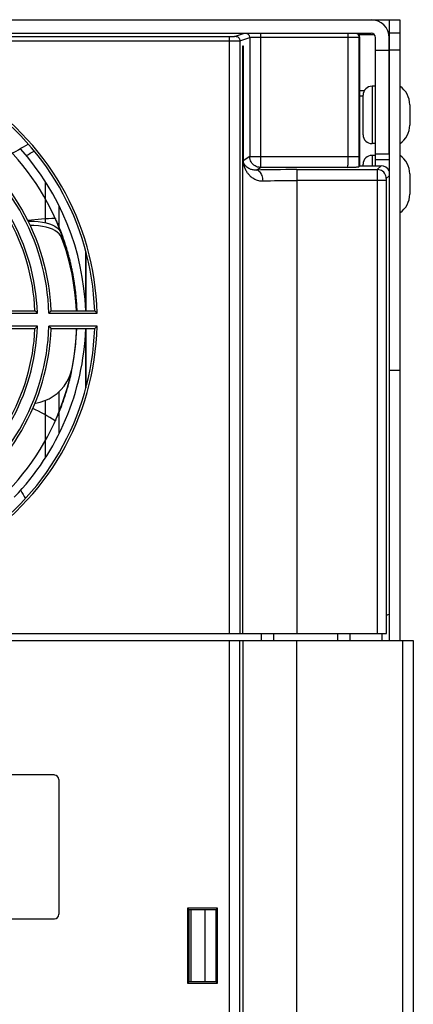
# Model space of a CAD drawing. Header units: millimetres. Extents: x -71 to 747, y -184 to 606.
# Tile 12 of 97: x 272 to 316, y -61 to 49. Entities that reach past the tile are written whole.
import ezdxf

# ---------------------------------------------------------------- set-up
doc = ezdxf.new("R2010")
doc.units = ezdxf.units.MM
doc.header["$LTSCALE"] = 30.734
doc.layers.get('0').update_dxf_attribs({"linetype": 'CONTINUOUS'})

msp = doc.modelspace()

# ---------------------------------------------------------------- linework, layer by layer
at = {"color": 7}
for p, q in [((188.57, 48.62), (313.17, 48.62)), ((313.17, 48.62), (313.17, -20.48)), ((313.17, 48.62), (314.37, 48.62)), ((314.37, 48.62), (314.37, -20.48)), ((190.57, 47.12), (311.17, 47.12)), ((295.34, 46.77), (295.34, -19.7)), ((295.34, 46.77), (295.52, 46.77)), ((295.34, 46.27), (295.64, 46.27)), ((296.04, 46.78), (297.07, 47.12)), ((296.54, 46.28), (297.63, 46.64)), ((296.54, 46.28), (296.54, -19.7)), ((297.63, 46.64), (297.63, 33.38)), ((298.82, 47.12), (298.82, 46.67)), ((298.82, 46.67), (298.82, 33.38)), ((298.82, 46.67), (308.59, 46.67)), ((308.59, 47.12), (308.59, 33.38)), ((308.59, 46.67), (308.9, 46.67)), ((309.79, 46.68), (309.87, 46.72)), ((309.79, 46.68), (309.79, 33.38)), ((309.8, 46.98), (311.53, 46.98)), ((309.87, 46.72), (309.87, 32.34)), ((311.67, 32.34), (311.67, 46.62)), ((313.17, 47.12), (313.11, 47.12)), ((313.14, 46.98), (313.17, 46.98)), ((314.37, 47.12), (313.17, 47.12)), ((313.17, 33.64), (313.17, 46.62)), ((296.87, -19.7), (296.87, 45.72)), ((296.87, 45.72), (296.91, 45.72)), ((296.91, 45.72), (296.91, 32.97)), ((313.17, 45.21), (311.67, 45.21)), ((314.37, 45.24), (313.17, 45.24)), ((310.4, 40.71), (309.87, 40.71)), ((311.27, 41.22), (311.27, 34.82)), ((311.67, 41.22), (311.27, 41.22)), ((310.27, 40.12), (309.87, 40.12)), ((310.27, 35.82), (310.27, 40.22)), ((315.47, 39.15), (315.47, 36.89)), ((311.67, 34.82), (311.27, 34.82)), ((297.63, 33.38), (296.91, 32.9)), ((297.63, 33.38), (309.79, 33.38)), ((298.82, 33.38), (298.82, 32.18)), ((311.27, 33.52), (311.27, 32.34)), ((311.67, 33.52), (311.27, 33.52)), ((313.17, 33.64), (311.67, 33.64)), ((313.17, 33.02), (311.67, 33.02)), ((298.36, 31.88), (298.82, 32.18)), ((308.51, 32.18), (298.82, 32.18)), ((302.87, 31.93), (302.87, -19.7)), ((302.87, 31.93), (311.86, 31.93)), ((309.78, 32.25), (309.87, 32.34)), ((309.87, 32.34), (312.27, 32.34)), ((310.27, 32.34), (310.27, 32.52)), ((312.27, 32.34), (311.86, 31.93)), ((312.85, 30.73), (302.87, 30.73)), ((311.86, 31.58), (311.85, 31.34)), ((311.85, 31.34), (311.85, 31.06)), ((311.85, 31.06), (311.85, -19.7)), ((313.17, 31.24), (312.86, 30.93)), ((315.47, 31.45), (315.47, 29.19)), ((274.87, 26.02), (274.87, 30.57)), ((276.37, 27.92), (276.37, 25.25)), ((275.97, 26.47), (276, 26.39)), ((276, 26.39), (276.04, 26.3)), ((276.04, 26.3), (276.08, 26.21)), ((276.08, 26.21), (276.13, 26.09)), ((276.13, 26.09), (276.19, 25.97)), ((276.19, 25.97), (276.24, 25.84)), ((276.24, 25.84), (276.29, 25.71)), ((276.29, 25.71), (276.35, 25.58)), ((276.48, 25.24), (276.53, 25.13)), ((276.54, 24.58), (276.38, 24.79)), ((276.52, 25.06), (276.64, 24.83)), ((276.53, 25.13), (276.56, 25.05)), ((276.66, 24.35), (276.54, 24.58)), ((276.56, 25.05), (276.6, 24.94)), ((276.6, 24.94), (276.64, 24.82)), ((276.64, 24.83), (276.66, 24.35)), ((276.94, 23.97), (276.64, 24.83)), ((276.64, 24.82), (276.68, 24.73)), ((276.68, 24.73), (276.71, 24.64)), ((276.71, 24.64), (276.75, 24.52)), ((276.75, 24.52), (276.79, 24.43)), ((276.79, 24.43), (276.82, 24.34)), ((276.82, 24.34), (276.85, 24.25)), ((276.85, 24.25), (276.88, 24.16)), ((276.88, 24.16), (276.91, 24.06)), ((276.91, 24.06), (276.94, 23.97)), ((277.53, 21.98), (277.57, 21.83)), ((279.37, 22.79), (279.37, 16.22)), ((279.37, 16.22), (279.37, 22.79)), ((277.82, 20.71), (277.85, 20.57)), ((277.85, 20.57), (277.88, 20.43)), ((277.98, 19.83), (278.01, 19.68)), ((278.01, 19.68), (278.02, 19.58)), ((278.02, 19.58), (278.04, 19.49)), ((278.04, 19.49), (278.05, 19.4)), ((278.21, 18.19), (278.22, 18.12)), ((278.34, 16.22), (278.33, 16.74)), ((268.74, 15.96), (273.97, 15.96)), ((269, 16.22), (273.7, 16.22)), ((273.88, 16.05), (273.7, 16.22)), ((273.97, 15.96), (273.88, 16.05)), ((275.38, 16.09), (275.25, 15.96)), ((275.25, 15.96), (280.63, 15.96)), ((275.5, 16.22), (275.38, 16.09)), ((275.5, 16.22), (280.36, 16.22)), ((273.97, 14.49), (268.74, 14.49)), ((275.25, 14.49), (275.38, 14.36)), ((280.63, 14.49), (275.25, 14.49)), ((275.38, 14.36), (275.5, 14.22)), ((273.7, 14.22), (269, 14.22)), ((280.36, 14.22), (275.5, 14.22)), ((278.23, 12.4), (278.3, 13.21)), ((278.3, 13.21), (278.33, 13.69)), ((278.33, 13.69), (278.34, 14.22)), ((279.37, 14.22), (279.37, 7.65)), ((279.37, 7.65), (279.37, 14.22)), ((314.37, 9.55), (313.17, 9.55)), ((276.37, 7.21), (276.37, 2.53)), ((274.87, -0.12), (274.87, 6.25)), ((276, 4.06), (275.97, 3.97)), ((276.04, 4.14), (276, 4.06)), ((276.13, 4.35), (276.04, 4.14)), ((312.87, -17.66), (313.17, -17.58)), ((312.87, -19.7), (312.87, -17.66)), ((264.73, -19.7), (312.87, -19.7)), ((298.92, -19.7), (298.91, -20.48)), ((300.34, -20.48), (300.32, -19.7)), ((307.42, -19.7), (307.41, -20.48)), ((308.84, -20.48), (308.82, -19.7)), ((312.37, -19.7), (312.37, -20.48)), ((264.05, -20.48), (315.87, -20.48)), ((295.34, -20.48), (295.34, -164.76)), ((296.54, -164.76), (296.54, -20.48)), ((296.87, -20.48), (296.87, -164.76)), ((302.87, -167.48), (302.87, -20.48)), ((314.67, -20.48), (314.67, -167.48)), ((315.87, -20.48), (315.87, -166.28)), ((275.87, -35.47), (225.87, -35.47)), ((275.87, -35.47), (275.87, -35.48)), ((276.37, -35.98), (276.38, -35.98)), ((276.38, -50.98), (276.38, -35.98)), ((294.05, -50.3), (290.7, -50.3)), ((290.7, -50.3), (290.7, -58.65)), ((290.7, -50.3), (290.88, -50.49)), ((294.05, -50.3), (293.86, -50.49)), ((294.05, -58.65), (294.05, -50.3)), ((225.87, -51.48), (275.87, -51.48)), ((275.87, -51.48), (275.87, -51.48)), ((276.38, -50.98), (276.37, -50.98)), ((290.89, -58.46), (290.88, -50.49)), ((293.86, -50.49), (290.89, -50.49)), ((291.12, -58.46), (291.12, -50.49)), ((292.62, -50.49), (292.62, -58.46)), ((293.86, -50.49), (293.86, -58.46)), ((290.7, -58.65), (290.89, -58.46)), ((290.7, -58.65), (294.05, -58.65)), ((290.89, -58.46), (293.86, -58.46)), ((294.05, -58.65), (293.86, -58.46))]:
    msp.add_line(p, q, dxfattribs=at)
for points in [[(205.21, 46.28), (205.22, 46.28), (205.26, 46.28), (205.31, 46.28), (205.39, 46.27), (205.48, 46.27), (205.58, 46.27), (205.69, 46.27), (205.82, 46.27), (205.96, 46.27), (206.1, 46.27), (206.25, 46.27), (295.34, 46.27)], [(205.71, 46.78), (205.72, 46.78), (205.74, 46.78), (205.77, 46.78), (205.81, 46.77), (205.86, 46.77), (205.92, 46.77), (205.99, 46.77), (206.07, 46.77), (206.15, 46.77), (206.23, 46.77), (206.32, 46.77), (295.34, 46.77)], [(295.52, 46.77), (295.6, 46.77), (295.68, 46.77), (295.75, 46.77), (295.82, 46.77), (295.88, 46.77), (295.93, 46.77), (295.98, 46.78), (296.01, 46.78), (296.03, 46.78), (296.04, 46.78)], [(295.64, 46.27), (295.79, 46.27), (295.92, 46.27), (296.05, 46.27), (296.17, 46.27), (296.27, 46.27), (296.36, 46.27), (296.43, 46.28), (296.49, 46.28), (296.52, 46.28), (296.54, 46.28)], [(296.04, 46.78), (296.14, 46.77), (296.23, 46.74), (296.32, 46.7), (296.39, 46.63), (296.45, 46.56), (296.5, 46.47), (296.53, 46.38), (296.54, 46.28)], [(297.26, 47.12), (297.32, 47.1), (297.4, 47.06)], [(297.4, 47.06), (297.48, 47), (297.54, 46.92), (297.59, 46.83), (297.62, 46.74), (297.63, 46.64)], [(297.63, 46.64), (297.64, 46.65), (297.68, 46.65), (297.73, 46.65), (297.81, 46.66), (297.89, 46.66), (298, 46.66), (298.11, 46.67), (298.24, 46.67), (298.38, 46.67), (298.52, 46.67), (298.67, 46.67), (298.82, 46.67)], [(308.9, 46.67), (309.04, 46.67), (309.18, 46.67), (309.31, 46.67), (309.43, 46.67), (309.53, 46.68), (309.62, 46.68), (309.69, 46.68), (309.74, 46.68), (309.78, 46.68), (309.79, 46.68)], [(309.52, 47.12), (309.57, 47.1), (309.65, 47.04), (309.71, 46.96), (309.75, 46.87), (309.78, 46.78), (309.79, 46.68)], [(296.91, 32.99), (296.9, 32.98), (296.9, 32.96), (296.9, 32.94), (296.9, 32.93), (296.9, 32.91), (296.9, 32.89), (296.9, 32.88), (296.9, 32.86), (296.9, 32.84), (296.9, 32.83), (296.91, 32.81), (296.91, 32.79), (296.91, 32.77), (296.91, 32.76), (296.91, 32.74), (296.91, 32.72), (296.92, 32.7), (296.92, 32.68), (296.92, 32.66), (296.93, 32.64), (296.93, 32.62), (296.93, 32.6), (296.94, 32.58), (296.94, 32.56), (296.95, 32.53), (296.95, 32.51), (296.96, 32.48), (296.96, 32.46), (296.97, 32.43), (296.98, 32.41), (296.98, 32.38), (296.99, 32.35), (297, 32.32), (297.01, 32.29), (297.02, 32.25), (297.03, 32.22), (297.05, 32.19), (297.06, 32.15), (297.08, 32.11), (297.09, 32.07), (297.11, 32.03), (297.13, 31.99), (297.15, 31.95), (297.17, 31.9), (297.2, 31.85), (297.23, 31.8), (297.26, 31.75), (297.29, 31.7), (297.32, 31.65), (297.36, 31.59), (297.41, 31.53), (297.46, 31.47), (297.51, 31.41), (297.57, 31.34), (297.63, 31.28), (297.7, 31.21), (297.79, 31.14), (297.88, 31.07), (297.98, 31), (298.09, 30.93), (298.21, 30.87), (298.34, 30.81), (298.47, 30.77), (298.61, 30.73), (298.74, 30.7), (298.86, 30.68), (298.99, 30.68), (299.12, 30.68)], [(296.91, 32.9), (296.91, 32.91), (296.91, 32.93), (296.91, 32.94), (296.91, 32.96), (296.91, 32.97)], [(298.36, 31.88), (298.25, 31.87), (298.14, 31.88), (298.03, 31.89), (297.93, 31.91), (297.85, 31.94), (297.77, 31.96), (297.7, 31.99), (297.64, 32.01), (297.58, 32.04), (297.53, 32.07), (297.49, 32.09), (297.45, 32.12), (297.41, 32.14), (297.37, 32.17), (297.34, 32.19), (297.31, 32.22), (297.28, 32.24), (297.26, 32.26), (297.24, 32.29), (297.21, 32.31), (297.19, 32.33), (297.18, 32.35), (297.16, 32.37), (297.14, 32.39), (297.13, 32.4), (297.11, 32.42), (297.1, 32.44), (297.09, 32.45), (297.08, 32.47), (297.07, 32.48), (297.06, 32.5), (297.05, 32.51), (297.04, 32.53), (297.03, 32.54), (297.02, 32.55), (297.02, 32.56), (297.01, 32.58), (297, 32.59), (297, 32.6), (296.99, 32.61), (296.99, 32.62), (296.98, 32.63), (296.98, 32.64), (296.97, 32.65), (296.97, 32.66), (296.97, 32.67), (296.96, 32.67), (296.96, 32.68), (296.96, 32.69), (296.95, 32.7), (296.95, 32.7), (296.95, 32.71), (296.95, 32.72), (296.94, 32.73), (296.94, 32.73), (296.94, 32.74), (296.94, 32.74), (296.93, 32.75), (296.93, 32.76), (296.93, 32.76), (296.93, 32.77), (296.93, 32.77), (296.93, 32.78), (296.92, 32.78), (296.92, 32.79), (296.92, 32.79), (296.92, 32.8), (296.92, 32.8), (296.92, 32.81), (296.92, 32.81), (296.92, 32.82), (296.92, 32.82), (296.91, 32.82), (296.91, 32.83), (296.91, 32.83), (296.91, 32.84), (296.91, 32.84), (296.91, 32.85), (296.91, 32.85), (296.91, 32.85), (296.91, 32.86), (296.91, 32.86), (296.91, 32.87), (296.91, 32.87), (296.91, 32.88), (296.91, 32.88), (296.91, 32.89), (296.91, 32.89), (296.91, 32.9), (296.91, 32.9)], [(298.82, 32.18), (298.67, 32.19), (298.51, 32.22), (298.37, 32.27), (298.23, 32.34), (298.09, 32.43), (297.98, 32.53), (297.87, 32.65), (297.79, 32.78), (297.72, 32.92), (297.67, 33.07), (297.64, 33.23), (297.63, 33.38)], [(308.59, 33.38), (308.59, 33.23), (308.59, 33.08), (308.59, 32.93), (308.58, 32.79), (308.58, 32.67), (308.57, 32.55), (308.56, 32.45), (308.55, 32.36), (308.54, 32.29), (308.53, 32.23), (308.52, 32.2), (308.51, 32.18)], [(309.79, 33.38), (309.79, 33.19), (309.79, 32.99), (309.79, 32.8), (309.79, 32.61), (309.78, 32.43), (309.78, 32.25)], [(302.87, 31.93), (302.26, 31.93), (301.66, 31.93), (301.06, 31.92), (300.48, 31.92), (299.92, 31.91), (299.37, 31.9), (298.86, 31.89), (298.36, 31.88)], [(299.12, 30.68), (299.11, 30.83), (299.09, 30.98), (299.05, 31.12), (299.01, 31.26), (298.96, 31.38), (298.9, 31.5), (298.82, 31.61), (298.74, 31.7), (298.65, 31.77), (298.56, 31.82), (298.46, 31.86), (298.36, 31.88)], [(308.51, 32.18), (308.68, 32.19), (308.83, 32.19), (308.97, 32.2), (309.1, 32.2), (309.22, 32.21), (309.33, 32.21), (309.42, 32.22), (309.5, 32.22), (309.57, 32.23), (309.62, 32.23), (309.67, 32.23), (309.71, 32.24), (309.74, 32.24), (309.76, 32.25), (309.78, 32.25), (309.78, 32.25)], [(311.86, 31.93), (311.86, 31.92), (311.86, 31.88), (311.86, 31.83), (311.86, 31.76), (311.86, 31.58)], [(312.86, 30.93), (312.85, 31.09), (312.81, 31.24), (312.75, 31.38), (312.67, 31.52), (312.57, 31.64), (312.45, 31.74), (312.31, 31.82), (312.17, 31.88), (312.02, 31.92), (311.86, 31.93)], [(299.12, 30.68), (299.52, 30.69), (299.96, 30.7), (300.41, 30.71), (300.88, 30.72), (301.37, 30.72), (301.86, 30.73), (302.37, 30.73), (302.87, 30.73)], [(312.86, 30.93), (312.86, 30.93), (312.86, 30.92), (312.86, 30.91), (312.86, 30.9), (312.86, 30.89), (312.85, 30.87), (312.85, 30.85), (312.85, 30.83), (312.85, 30.81), (312.85, 30.79), (312.85, 30.76), (312.85, -19.7)], [(272.96, 26.17), (273.04, 26.18), (273.57, 26.18), (274.06, 26.15), (274.52, 26.09), (274.93, 26), (275.3, 25.9), (275.63, 25.77), (275.92, 25.62), (276.16, 25.45), (276.36, 25.27), (276.52, 25.06)], [(276.38, 24.79), (276.17, 24.98), (275.93, 25.14), (275.65, 25.29), (275.32, 25.42), (274.95, 25.53), (274.54, 25.61), (274.08, 25.67), (273.58, 25.7), (273.17, 25.7)], [(276.35, 25.58), (276.4, 25.44), (276.43, 25.37), (276.46, 25.31), (276.48, 25.24)], [(278.33, 16.22), (278.27, 17.24), (278.16, 18.3), (278.01, 19.31), (277.83, 20.28), (277.63, 21.21), (277.4, 22.09), (277.16, 22.91), (276.9, 23.67), (276.66, 24.35)], [(276.94, 23.97), (276.98, 23.87), (277.01, 23.77), (277.04, 23.67), (277.07, 23.58), (277.1, 23.48), (277.13, 23.38), (277.17, 23.28), (277.2, 23.18), (277.23, 23.07), (277.26, 22.97), (277.29, 22.87), (277.32, 22.77), (277.35, 22.67), (277.37, 22.57), (277.4, 22.47), (277.43, 22.37), (277.45, 22.27), (277.48, 22.17), (277.51, 22.07), (277.53, 21.98)], [(277.55, 21.88), (277.26, 22.98), (276.94, 23.97)], [(278.05, 19.46), (277.82, 20.72), (277.55, 21.88)], [(277.57, 21.83), (277.6, 21.7), (277.62, 21.62), (277.64, 21.55), (277.65, 21.47), (277.67, 21.39), (277.69, 21.32), (277.71, 21.24), (277.72, 21.17), (277.74, 21.09), (277.75, 21.02), (277.77, 20.94), (277.79, 20.86), (277.8, 20.79), (277.82, 20.71)], [(277.88, 20.43), (277.9, 20.29), (277.92, 20.21), (277.93, 20.13), (277.94, 20.06), (277.96, 19.98), (277.97, 19.9), (277.98, 19.83)], [(278.33, 16.74), (278.22, 18.14), (278.05, 19.46)], [(278.05, 19.4), (278.07, 19.3), (278.08, 19.19), (278.1, 19.09), (278.11, 18.99), (278.13, 18.89), (278.14, 18.77), (278.16, 18.66), (278.17, 18.54), (278.19, 18.42), (278.2, 18.31), (278.21, 18.19)], [(278.22, 18.12), (278.23, 18.03), (278.24, 17.94), (278.25, 17.85), (278.25, 17.77), (278.26, 17.68), (278.27, 17.59)], [(278.27, 17.59), (278.28, 17.48), (278.29, 17.39), (278.29, 17.3), (278.3, 17.21), (278.31, 17.11), (278.31, 17.02), (278.32, 16.93), (278.33, 16.84), (278.33, 16.74)], [(278.33, 16.74), (278.33, 16.67), (278.34, 16.59), (278.34, 16.52), (278.35, 16.45), (278.35, 16.37), (278.35, 16.3), (278.35, 16.22)], [(280.63, 15.96), (280.58, 16), (280.36, 16.22)], [(273.7, 14.22), (273.75, 14.27), (273.79, 14.31), (273.97, 14.49)], [(280.36, 14.22), (280.4, 14.27), (280.63, 14.49)], [(277.85, 9.81), (278.07, 11.11), (278.23, 12.4)], [(273.69, 5.92), (273.76, 5.93), (274.28, 6.04), (274.78, 6.21), (275.27, 6.42), (275.73, 6.7), (276.17, 7.02), (276.58, 7.4), (276.95, 7.83), (277.26, 8.3), (277.52, 8.79)], [(277.52, 8.79), (277.71, 9.29), (277.85, 9.81)], [(277.77, 9.52), (277.75, 9.41), (277.72, 9.29), (277.7, 9.17), (277.67, 9.06), (277.65, 8.94), (277.62, 8.83), (277.59, 8.71), (277.56, 8.59)], [(277.56, 8.59), (277.53, 8.45), (277.49, 8.29), (277.44, 8.13), (277.4, 7.97), (277.35, 7.81), (277.31, 7.65), (277.26, 7.49), (277.21, 7.32), (277.16, 7.16), (277.11, 6.99), (277.07, 6.86), (277.02, 6.72), (276.98, 6.58), (276.93, 6.44), (276.88, 6.3)], [(276.88, 6.3), (276.83, 6.14), (276.77, 5.98), (276.71, 5.82), (276.66, 5.66), (276.6, 5.5), (276.53, 5.34), (276.47, 5.17), (276.41, 5.01), (276.34, 4.84), (276.27, 4.68), (276.2, 4.52), (276.13, 4.35)]]:
    msp.add_lwpolyline(points, dxfattribs=at)
for centre, radius, start, end in [((311.17, 46.62), 2, 0, 90), ((311.17, 46.62), 0.5, 0, 90), ((250.87, 15.22), 29.76, 1.416, 58.584), ((311.27, 40.22), 1, 90, 180), ((312.97, 39.15), 2.5, 0, 55.9442), ((250.87, 15.22), 29.5, 1.9426, 58.0574), ((250.87, 15.22), 27.5, 2.0856, 57.9166), ((312.97, 36.89), 2.5, 304.0558, 360), ((250.87, 15.22), 24.39, 1.7283, 58.2717), ((250.87, 15.22), 24.65, 2.3249, 57.6751), ((311.27, 35.82), 1, 180, 270), ((250.87, 15.22), 23.11, 1.8236, 58.1764), ((250.87, 15.22), 22.85, 2.5084, 57.4916), ((244.01, 83.81), 56.94, 295.5077, 300.5433), ((250.87, 15.22), 28.5, 2.012, 41.9161), ((244.01, 83.81), 57.94, 299.7316, 300.7229), ((311.27, 32.52), 1, 90, 180), ((312.97, 31.45), 2.5, 0, 55.9442), ((312.97, 29.19), 2.5, 304.0558, 360), ((276.31, 1.48), 25, 90.7865, 97.7856), ((250.87, 15.22), 23.11, 301.8236, 358.1764), ((250.87, 15.22), 24.39, 301.7283, 358.2717), ((250.87, 15.22), 29.76, 301.416, 358.584), ((250.87, 15.22), 22.85, 302.5084, 357.4916), ((250.87, 15.22), 24.65, 302.3249, 357.6751), ((250.87, 15.22), 27.5, 302.0834, 357.9144), ((250.87, 15.22), 29.5, 301.9426, 358.0574), ((250.87, 15.22), 28.5, 316.0744, 357.9878), ((262.79, -17.27), 25, 58.2014, 64.7684), ((319.46, 22.08), 53.94, 208.6462, 209.7519), ((275.87, -35.98), 0.505, 0, 90), ((275.87, -50.98), 0.505, 270, 360)]:
    msp.add_arc(centre, radius, start, end, dxfattribs=at)
for centre, major_axis, ratio, start_param, end_param in [((309.37, 46.72), (0.448, 0.224), 0.999239, -0.463221, 0.464871), ((312.27, 31.34), (0.708, 0.708), 0.998783, -0.338068, 0.784789)]:
    msp.add_ellipse(centre, major_axis=major_axis, ratio=ratio, start_param=start_param, end_param=end_param, dxfattribs=at)

doc.saveas('drawing.dxf')
